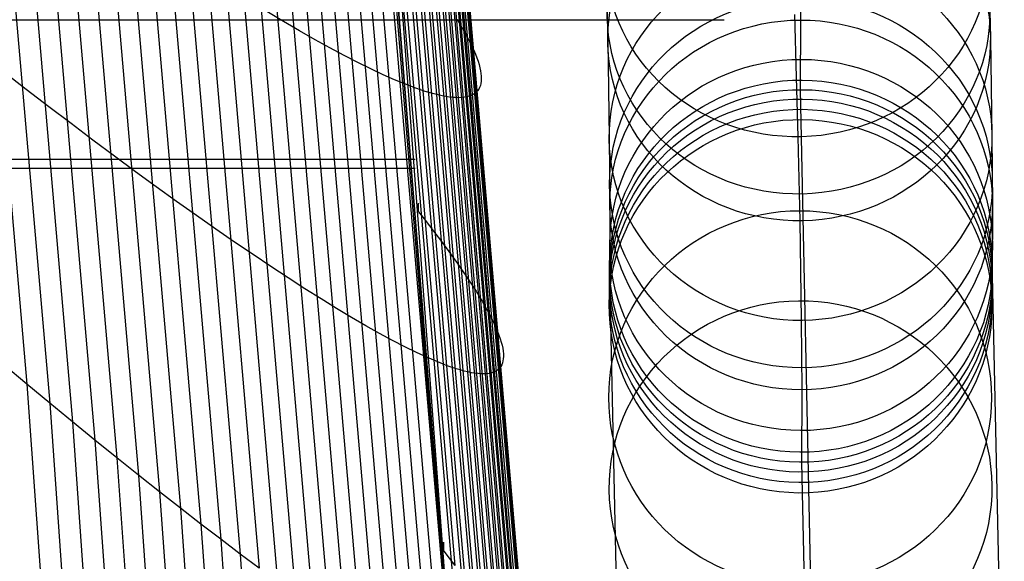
# Model space of a CAD drawing. Extents: x -260 to 296, y -277 to 294.
# Tile 24 of 241: x 251 to 292, y -120 to -97. Entities that reach past the tile are written whole.
import ezdxf

# ---------------------------------------------------------------- set-up
doc = ezdxf.new("R2010")
doc.units = 0
doc.layers.add('PREDEFINITO', color=7, linetype='CONTINUOUS')

msp = doc.modelspace()

# ---------------------------------------------------------------- linework, layer by layer
at = {"layer": 'PREDEFINITO'}
for p, q in [((246.53, -56.496, 451.854), (251.394, -112.571, 460.133)), ((247.47, -57.052, 451.286), (252.354, -113.365, 459.54)), ((248.397, -57.593, 450.687), (253.301, -114.143, 458.91)), ((249.311, -58.12, 450.06), (254.234, -114.904, 458.247)), ((250.211, -58.631, 449.405), (255.153, -115.647, 457.553)), ((251.096, -59.127, 448.723), (256.057, -116.37, 456.826)), ((264.045, -59.189, 403.793), (269.28, -120.15, 406.454)), ((251.965, -59.606, 448.013), (256.944, -117.074, 456.068)), ((264.461, -59.666, 404.618), (269.705, -120.724, 407.416)), ((252.817, -60.069, 447.278), (257.815, -117.757, 455.279)), ((253.651, -60.514, 446.518), (258.667, -118.419, 454.461)), ((264.848, -60.126, 405.466), (270.101, -121.274, 408.402)), ((265.206, -60.569, 406.333), (270.466, -121.799, 409.409)), ((254.467, -60.941, 445.734), (259.5, -119.059, 453.615)), ((265.533, -60.994, 407.221), (270.8, -122.298, 410.437)), ((255.263, -61.35, 444.927), (260.313, -119.676, 452.741)), ((256.04, -61.74, 444.097), (261.106, -120.269, 451.841)), ((265.83, -61.401, 408.127), (271.103, -122.771, 411.485)), ((256.795, -62.112, 443.245), (261.877, -120.839, 450.915)), ((266.096, -61.789, 409.052), (271.375, -123.217, 412.551)), ((266.331, -62.157, 409.993), (271.615, -123.635, 413.635)), ((257.528, -62.463, 442.373), (262.626, -121.384, 449.964)), ((266.534, -62.506, 410.95), (271.823, -124.026, 414.735)), ((258.239, -62.794, 441.481), (263.352, -121.903, 448.99)), ((266.707, -62.835, 411.921), (271.999, -124.389, 415.85)), ((258.927, -63.105, 440.571), (264.054, -122.397, 447.993)), ((259.591, -63.396, 439.643), (264.732, -122.864, 446.975)), ((260.23, -63.665, 438.698), (265.385, -123.305, 445.937)), ((266.957, -63.431, 413.905), (272.254, -125.029, 418.12)), ((267.034, -63.698, 414.914), (272.333, -125.305, 419.273)), ((260.844, -63.914, 437.738), (266.012, -123.718, 444.88)), ((261.432, -64.14, 436.763), (266.613, -124.103, 443.804)), ((267.079, -63.943, 415.934), (272.379, -125.551, 420.435)), ((267.092, -64.167, 416.964), (272.392, -125.768, 421.606)), ((261.994, -64.345, 435.775), (267.186, -124.46, 442.712)), ((262.529, -64.528, 434.774), (267.733, -124.789, 441.604)), ((267.022, -64.549, 419.045), (272.321, -126.111, 423.97)), ((267.073, -64.369, 418.001), (272.373, -125.955, 422.785)), ((263.036, -64.688, 433.763), (268.251, -125.088, 440.482)), ((263.516, -64.826, 432.741), (268.74, -125.358, 439.347)), ((263.966, -64.942, 431.709), (269.201, -125.598, 438.2)), ((264.388, -65.035, 430.67), (269.632, -125.809, 437.042)), ((266.501, -65.045, 423.271), (271.789, -126.431, 428.746)), ((266.679, -64.955, 422.21), (271.97, -126.397, 427.549)), ((266.825, -64.842, 421.151), (272.12, -126.333, 426.354)), ((266.94, -64.707, 420.096), (272.237, -126.237, 425.16)), ((269.542, -129.795, 405.941), (264.289, -65.452, 403.271)), ((264.781, -65.105, 429.624), (270.033, -125.989, 435.875)), ((265.144, -65.152, 428.573), (270.403, -126.14, 434.699)), ((265.477, -65.177, 427.517), (270.743, -126.259, 433.517)), ((265.779, -65.178, 426.458), (271.052, -126.348, 432.33)), ((266.051, -65.157, 425.396), (271.329, -126.407, 431.138)), ((266.291, -65.112, 424.333), (271.575, -126.434, 429.943)), ((269.542, -129.424, 415.179), (264.946, -71.841, 412.803)), ((269.542, -129.609, 410.683), (264.946, -72.027, 408.307)), ((266.854, -93.889, 404.705), (269.542, -129.795, 406.187)), ((283.714, -94.54, 356.787), (283.735, -97.332, 346.727)), ((291.602, -94.636, 382.369), (291.679, -98.089, 372.283)), ((275.602, -94.729, 382.26), (275.679, -98.171, 372.207)), ((262.121, -97.395, 444.863), (261.424, -96.978, 445.824)), ((283.483, -97.103, 398.579), (283.561, -99.72, 391.814)), ((-244.541, -97.316, 396.51), (280.541, -97.316, 396.51)), ((262.793, -97.787, 443.883), (262.121, -97.395, 444.863)), ((269.384, -97.313, 411.076), (269.507, -97.515, 411.585)), ((269.507, -97.515, 411.585), (269.622, -97.711, 412.099)), ((283.735, -97.332, 346.727), (283.728, -100.245, 335.005)), ((263.441, -98.156, 442.884), (262.793, -97.787, 443.883)), ((269.622, -97.711, 412.099), (269.729, -97.9, 412.617)), ((269.729, -97.9, 412.617), (269.829, -98.084, 413.139)), ((264.063, -98.499, 441.868), (263.441, -98.156, 442.884)), ((269.829, -98.084, 413.139), (269.92, -98.261, 413.664)), ((269.92, -98.261, 413.664), (270.003, -98.432, 414.193)), ((275.679, -98.171, 372.207), (275.742, -102.255, 359.008)), ((291.679, -98.089, 372.283), (291.742, -102.187, 359.04)), ((264.659, -98.818, 440.835), (264.063, -98.499, 441.868)), ((270.003, -98.432, 414.193), (270.078, -98.597, 414.726)), ((270.078, -98.597, 414.726), (270.146, -98.756, 415.262)), ((270.146, -98.756, 415.262), (270.205, -98.908, 415.801)), ((265.228, -99.11, 439.787), (264.659, -98.818, 440.835)), ((265.77, -99.377, 438.724), (265.228, -99.11, 439.787)), ((270.205, -98.908, 415.801), (270.256, -99.054, 416.342)), ((270.256, -99.054, 416.342), (270.299, -99.193, 416.887)), ((270.299, -99.193, 416.887), (270.334, -99.326, 417.435)), ((251.365, -100.236, 457.615), (250.409, -99.497, 458.203)), ((266.284, -99.618, 437.649), (265.77, -99.377, 438.724)), ((266.77, -99.833, 436.561), (266.284, -99.618, 437.649)), ((270.334, -99.326, 417.435), (270.361, -99.452, 417.985)), ((270.361, -99.452, 417.985), (270.38, -99.572, 418.537)), ((270.38, -99.572, 418.537), (270.391, -99.685, 419.092)), ((267.227, -100.02, 435.463), (266.77, -99.833, 436.561)), ((267.654, -100.181, 434.355), (267.227, -100.02, 435.463)), ((270.374, -99.985, 420.768), (270.353, -100.071, 421.33)), ((270.388, -99.892, 420.207), (270.374, -99.985, 420.768)), ((270.394, -99.792, 419.649), (270.388, -99.892, 420.207)), ((270.391, -99.685, 419.092), (270.394, -99.792, 419.649)), ((283.561, -99.72, 391.814), (283.628, -102.217, 385.004)), ((252.307, -100.959, 456.993), (251.365, -100.236, 457.615)), ((268.052, -100.315, 433.239), (267.654, -100.181, 434.355)), ((268.42, -100.422, 432.116), (268.052, -100.315, 433.239)), ((268.757, -100.502, 430.987), (268.42, -100.422, 432.116)), ((270.053, -100.449, 424.728), (269.975, -100.488, 425.298)), ((270.123, -100.403, 424.16), (270.053, -100.449, 424.728)), ((270.185, -100.35, 423.592), (270.123, -100.403, 424.16)), ((270.239, -100.291, 423.025), (270.185, -100.35, 423.592)), ((270.285, -100.224, 422.458), (270.239, -100.291, 423.025)), ((270.323, -100.151, 421.893), (270.285, -100.224, 422.458)), ((270.353, -100.071, 421.33), (270.323, -100.151, 421.893)), ((283.728, -100.245, 335.005), (284.233, -124.215, 221.303)), ((268.914, -100.531, 430.421), (268.757, -100.502, 430.987)), ((269.063, -100.554, 429.853), (268.914, -100.531, 430.421)), ((269.205, -100.569, 429.285), (269.063, -100.554, 429.853)), ((269.338, -100.578, 428.716), (269.205, -100.569, 429.285)), ((269.464, -100.58, 428.147), (269.338, -100.578, 428.716)), ((269.582, -100.576, 427.577), (269.464, -100.58, 428.147)), ((269.692, -100.564, 427.007), (269.582, -100.576, 427.577)), ((269.794, -100.545, 426.437), (269.692, -100.564, 427.007)), ((269.889, -100.52, 425.867), (269.794, -100.545, 426.437)), ((269.975, -100.488, 425.298), (269.889, -100.52, 425.867)), ((253.237, -101.665, 456.339), (252.307, -100.959, 456.993)), ((254.152, -102.354, 455.653), (253.237, -101.665, 456.339)), ((255.052, -103.024, 454.937), (254.152, -102.354, 455.653)), ((275.742, -102.255, 359.008), (275.763, -105.096, 348.772)), ((283.628, -102.217, 385.004), (283.706, -105.732, 374.738)), ((291.742, -102.187, 359.04), (291.763, -105.037, 348.77)), ((-231.771, -103.159, 414.096), (267.625, -103.159, 414.096)), ((255.936, -103.676, 454.19), (255.052, -103.024, 454.937)), ((-231.771, -103.53, 405.103), (267.625, -103.53, 405.103)), ((256.802, -104.307, 453.414), (255.936, -103.676, 454.19)), ((257.651, -104.919, 452.609), (256.802, -104.307, 453.414)), ((258.48, -105.509, 451.778), (257.651, -104.919, 452.609)), ((267.767, -105.363, 405.179), (267.767, -104.992, 414.171)), ((267.767, -105.363, 404.927), (267.997, -105.653, 405.377)), ((275.763, -105.096, 348.772), (275.757, -108.064, 336.824)), ((291.763, -105.037, 348.77), (291.757, -108.015, 336.782)), ((259.29, -106.077, 450.919), (258.48, -105.509, 451.778)), ((267.997, -105.653, 405.377), (268.22, -105.937, 405.833)), ((283.706, -105.732, 374.738), (283.771, -109.902, 361.26)), ((260.08, -106.623, 450.035), (259.29, -106.077, 450.919)), ((268.22, -105.937, 405.833), (268.435, -106.215, 406.296)), ((268.435, -106.215, 406.296), (268.643, -106.489, 406.764)), ((260.848, -107.147, 449.127), (260.08, -106.623, 450.035)), ((268.643, -106.489, 406.764), (268.844, -106.756, 407.238)), ((268.844, -106.756, 407.238), (269.037, -107.018, 407.717)), ((269.037, -107.018, 407.717), (269.223, -107.273, 408.202)), ((261.593, -107.646, 448.194), (260.848, -107.147, 449.127)), ((269.223, -107.273, 408.202), (269.4, -107.523, 408.692)), ((262.316, -108.122, 447.239), (261.593, -107.646, 448.194)), ((269.4, -107.523, 408.692), (269.571, -107.767, 409.187)), ((269.571, -107.767, 409.187), (269.733, -108.005, 409.687)), ((263.016, -108.573, 446.263), (262.316, -108.122, 447.239)), ((269.733, -108.005, 409.687), (269.888, -108.237, 410.192)), ((269.888, -108.237, 410.192), (270.035, -108.462, 410.702)), ((275.757, -108.064, 336.824), (276.262, -132.104, 222.799)), ((291.757, -108.015, 336.782), (292.261, -132.01, 222.971)), ((263.691, -108.999, 445.266), (263.016, -108.573, 446.263)), ((270.035, -108.462, 410.702), (270.174, -108.682, 411.217)), ((270.174, -108.682, 411.217), (270.306, -108.895, 411.735)), ((264.341, -109.4, 444.249), (263.691, -108.999, 445.266)), ((270.306, -108.895, 411.735), (270.429, -109.101, 412.259)), ((264.965, -109.775, 443.214), (264.341, -109.4, 444.249)), ((270.429, -109.101, 412.259), (270.545, -109.302, 412.786)), ((270.545, -109.302, 412.786), (270.652, -109.496, 413.317)), ((270.652, -109.496, 413.317), (270.752, -109.683, 413.852)), ((265.564, -110.123, 442.163), (264.965, -109.775, 443.214)), ((270.752, -109.683, 413.852), (270.844, -109.864, 414.391)), ((270.844, -109.864, 414.391), (270.927, -110.038, 414.934)), ((283.771, -109.902, 361.26), (283.792, -112.801, 350.815)), ((266.135, -110.444, 441.095), (265.564, -110.123, 442.163)), ((270.927, -110.038, 414.934), (271.003, -110.205, 415.48)), ((271.003, -110.205, 415.48), (271.07, -110.366, 416.029)), ((266.679, -110.739, 440.012), (266.135, -110.444, 441.095)), ((267.195, -111.006, 438.916), (266.679, -110.739, 440.012)), ((271.07, -110.366, 416.029), (271.13, -110.52, 416.582)), ((271.13, -110.52, 416.582), (271.181, -110.667, 417.137)), ((271.181, -110.667, 417.137), (271.224, -110.808, 417.695)), ((267.682, -111.245, 437.807), (267.195, -111.006, 438.916)), ((271.224, -110.808, 417.695), (271.26, -110.941, 418.256)), ((271.26, -110.941, 418.256), (271.287, -111.068, 418.82)), ((271.287, -111.068, 418.82), (271.306, -111.188, 419.386)), ((268.141, -111.456, 436.687), (267.682, -111.245, 437.807)), ((268.57, -111.64, 435.556), (268.141, -111.456, 436.687)), ((271.313, -111.505, 421.096), (271.3, -111.596, 421.67)), ((271.306, -111.188, 419.386), (271.316, -111.3, 419.954)), ((271.319, -111.406, 420.524), (271.313, -111.505, 421.096)), ((271.316, -111.3, 419.954), (271.319, -111.406, 420.524)), ((251.394, -112.571, 460.133), (250.423, -111.76, 460.691)), ((268.969, -111.794, 434.417), (268.57, -111.64, 435.556)), ((269.338, -111.921, 433.271), (268.969, -111.794, 434.417)), ((269.511, -111.973, 432.695), (269.338, -111.921, 433.271)), ((269.676, -112.018, 432.118), (269.511, -111.973, 432.695)), ((271.11, -111.947, 424.56), (271.048, -111.996, 425.141)), ((271.164, -111.891, 423.979), (271.11, -111.947, 424.56)), ((271.21, -111.828, 423.4), (271.164, -111.891, 423.979)), ((271.248, -111.758, 422.822), (271.21, -111.828, 423.4)), ((271.278, -111.681, 422.245), (271.248, -111.758, 422.822)), ((271.3, -111.596, 421.67), (271.278, -111.681, 422.245)), ((269.834, -112.056, 431.54), (269.676, -112.018, 432.118)), ((269.984, -112.087, 430.961), (269.834, -112.056, 431.54)), ((270.126, -112.11, 430.38), (269.984, -112.087, 430.961)), ((270.26, -112.126, 429.799), (270.126, -112.11, 430.38)), ((270.386, -112.135, 429.217), (270.26, -112.126, 429.799)), ((270.505, -112.137, 428.635), (270.386, -112.135, 429.217)), ((270.615, -112.132, 428.052), (270.505, -112.137, 428.635)), ((270.718, -112.119, 427.47), (270.615, -112.132, 428.052)), ((270.812, -112.099, 426.887), (270.718, -112.119, 427.47)), ((270.899, -112.072, 426.304), (270.812, -112.099, 426.887)), ((270.977, -112.038, 425.722), (270.899, -112.072, 426.304)), ((271.048, -111.996, 425.141), (270.977, -112.038, 425.722)), ((252.354, -113.365, 459.54), (251.394, -112.571, 460.133)), ((251.394, -112.571, 460.133), (252.061, -122.009, 461.527)), ((283.792, -112.801, 350.815), (283.785, -115.835, 338.601)), ((253.301, -114.143, 458.91), (252.354, -113.365, 459.54)), ((252.354, -113.365, 459.54), (253.024, -122.844, 460.929)), ((254.234, -114.904, 458.247), (253.301, -114.143, 458.91)), ((253.301, -114.143, 458.91), (253.973, -123.662, 460.294)), ((255.153, -115.647, 457.553), (254.234, -114.904, 458.247)), ((254.234, -114.904, 458.247), (254.909, -124.462, 459.626)), ((256.057, -116.37, 456.826), (255.153, -115.647, 457.553)), ((255.153, -115.647, 457.553), (255.831, -125.244, 458.924)), ((283.785, -115.835, 338.601), (284.291, -139.899, 224.467)), ((256.944, -117.074, 456.068), (256.057, -116.37, 456.826)), ((256.057, -116.37, 456.826), (256.737, -126.006, 458.19)), ((257.815, -117.757, 455.279), (256.944, -117.074, 456.068)), ((256.944, -117.074, 456.068), (257.627, -126.747, 457.423)), ((258.667, -118.419, 454.461), (257.815, -117.757, 455.279)), ((257.815, -117.757, 455.279), (258.5, -127.467, 456.626)), ((259.5, -119.059, 453.615), (258.667, -118.419, 454.461)), ((258.667, -118.419, 454.461), (259.354, -128.166, 455.798)), ((260.313, -119.676, 452.741), (259.5, -119.059, 453.615)), ((259.5, -119.059, 453.615), (260.19, -128.841, 454.942)), ((268.825, -119.551, 405.764), (268.825, -119.18, 414.757)), ((261.106, -120.269, 451.841), (260.313, -119.676, 452.741)), ((260.313, -119.676, 452.741), (261.005, -129.493, 454.057)), ((268.825, -119.551, 405.516), (269.056, -119.853, 405.982)), ((269.056, -119.853, 405.982), (269.28, -120.15, 406.454))]:
    msp.add_line(p, q, dxfattribs=at)
at = {"layer": 'PREDEFINITO', "extrusion": (-0.008368, 0.336123, 0.941781)}
msp.add_circle((-281.158, 224.335, 325.859), 8, dxfattribs=at)
at = {"layer": 'PREDEFINITO', "extrusion": (-0.00682, 0.319619, 0.947522)}
msp.add_circle((-281.522, 217.712, 322.89), 8, dxfattribs=at)
at = {"layer": 'PREDEFINITO', "extrusion": (-0.006077, 0.311604, 0.950193)}
msp.add_circle((-281.712, 214.496, 321.403), 8, dxfattribs=at)
at = {"layer": 'PREDEFINITO', "extrusion": (-0.003095, 0.279531, 0.960132)}
msp.add_circle((-282.593, 201.521, 315.258), 8, dxfattribs=at)
at = {"layer": 'PREDEFINITO', "extrusion": (-0.001565, 0.263121, 0.964762)}
msp.add_circle((-283.135, 194.775, 311.875), 8, dxfattribs=at)
at = {"layer": 'PREDEFINITO', "extrusion": (-0.000841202, 0.255522, 0.966803)}
msp.add_circle((-283.416, 191.6, 310.108), 8, dxfattribs=at)
at = {"layer": 'PREDEFINITO', "extrusion": (0.000692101, 0.240055, 0.970759)}
msp.add_circle((-284.07, 184.978, 306.784), 8, dxfattribs=at)
at = {"layer": 'PREDEFINITO', "extrusion": (0.001509, 0.230454, 0.973082)}
msp.add_circle((-284.458, 180.946, 305.065), 8, dxfattribs=at)
at = {"layer": 'PREDEFINITO', "extrusion": (0.00189, 0.224806, 0.974402)}
msp.add_circle((-284.655, 178.664, 304.43), 8, dxfattribs=at)
at = {"layer": 'PREDEFINITO', "extrusion": (0.002165, 0.219877, 0.975525)}
msp.add_circle((-284.807, 176.729, 303.621), 8, dxfattribs=at)
at = {"layer": 'PREDEFINITO', "extrusion": (0.002322, 0.215939, 0.976404)}
msp.add_circle((-284.903, 175.254, 302.375), 8, dxfattribs=at)
at = {"layer": 'PREDEFINITO', "extrusion": (0.002221, 0.214506, 0.97672)}
msp.add_circle((-284.86, 174.92, 300.595), 8, dxfattribs=at)
at = {"layer": 'PREDEFINITO', "extrusion": (7.84765e-05, 0.211011, 0.977484)}
msp.add_circle((-283.764, 176.639, 282.631), 8, dxfattribs=at)
at = {"layer": 'PREDEFINITO', "extrusion": (-0.002233, 0.208523, 0.978015)}
msp.add_circle((-282.473, 179.012, 264.432), 8, dxfattribs=at)

doc.saveas('drawing.dxf')
